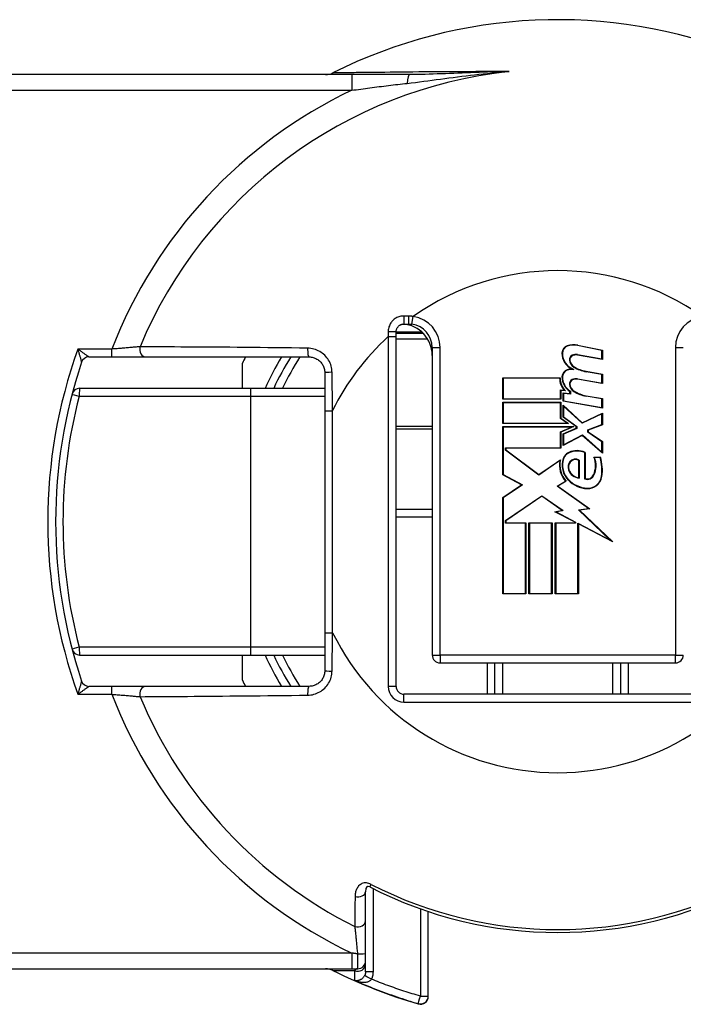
# Model space of a CAD drawing. Header units: inches. Extents: x 3 to 104, y 6 to 58.
# Tile 16 of 36: x 6.139 to 6.971, y 37.219 to 38.454. Entities that reach past the tile are written whole.
import ezdxf

# ---------------------------------------------------------------- set-up
doc = ezdxf.new("R2010")
doc.units = ezdxf.units.IN
doc.header["$MEASUREMENT"] = 0
doc.layers.add('Visible Edges(ANSI)', color=7, linetype='Continuous', lineweight=25)
doc.layers.add('Visible Tangent Edges(ANSI)', color=7, linetype='Continuous', lineweight=25)

msp = doc.modelspace()

# ---------------------------------------------------------------- linework, layer by layer
at = {"layer": 'Visible Edges(ANSI)'}
for p, q in [((6.5554, 38.3855), (5.8835, 38.3855)), ((6.6279, 38.3855), (6.5554, 38.3855)), ((6.6209, 38.0725), (6.6268, 38.0725)), ((6.6111, 38.0569), (6.6111, 38.0627)), ((6.6451, 38.0607), (6.6111, 38.0607)), ((6.6111, 37.6178), (6.6111, 38.0569)), ((6.6564, 38.043), (6.6564, 37.6572)), ((6.8693, 38.0395), (6.8387, 38.0454)), ((6.8388, 38.046), (6.8698, 38.0399)), ((6.2258, 38.0312), (6.2544, 38.0312)), ((6.2544, 38.0312), (6.2971, 38.0312)), ((6.2971, 38.0312), (6.5018, 38.0312)), ((6.8698, 38.028), (6.8386, 38.0335)), ((6.8387, 38.0341), (6.8693, 38.0287)), ((6.8693, 38.0287), (6.8693, 38.0395)), ((6.8698, 38.0399), (6.8698, 38.028)), ((6.4182, 37.9918), (6.4182, 38.0235)), ((6.5215, 38.0115), (6.5215, 37.9638)), ((6.8693, 38.0091), (6.8494, 38.0127)), ((6.8495, 38.0132), (6.8698, 38.0096)), ((6.8693, 37.9983), (6.8693, 38.0091)), ((6.8698, 38.0096), (6.8698, 37.9977)), ((6.7449, 38.005), (6.8167, 38.005)), ((6.7449, 37.9782), (6.7449, 38.005)), ((6.8161, 38.0045), (6.7454, 38.0045)), ((6.7454, 38.0045), (6.7454, 37.9787)), ((6.8698, 37.9977), (6.8386, 38.0032)), ((6.8387, 38.0037), (6.8693, 37.9983)), ((6.4288, 37.9918), (6.2141, 37.9918)), ((6.5215, 37.9918), (6.4288, 37.9918)), ((6.8174, 37.9787), (6.8174, 37.9899)), ((6.8174, 37.9899), (6.822, 37.9895)), ((6.8179, 37.9893), (6.8179, 37.9782)), ((6.8235, 37.9888), (6.8179, 37.9893)), ((6.8205, 37.986), (6.8292, 37.9853)), ((6.8205, 37.9758), (6.8205, 37.986)), ((6.8297, 37.9847), (6.821, 37.9854)), ((6.821, 37.9854), (6.821, 37.9762)), ((6.8292, 37.9853), (6.8292, 37.9879)), ((6.8297, 37.9882), (6.8297, 37.9847)), ((6.8693, 37.9785), (6.8494, 37.982)), ((6.8495, 37.9826), (6.8698, 37.979)), ((6.8179, 37.9782), (6.7449, 37.9782)), ((6.7449, 37.9744), (6.8179, 37.9744)), ((6.7449, 37.9475), (6.7449, 37.9744)), ((6.7454, 37.9787), (6.8174, 37.9787)), ((6.8174, 37.9738), (6.7454, 37.9738)), ((6.7454, 37.9738), (6.7454, 37.9481)), ((6.8174, 37.9541), (6.8174, 37.9738)), ((6.8179, 37.9744), (6.8179, 37.9543)), ((6.8698, 37.9671), (6.8205, 37.9758)), ((6.8205, 37.9706), (6.8444, 37.9486)), ((6.8205, 37.9558), (6.8205, 37.9706)), ((6.821, 37.9762), (6.8693, 37.9677)), ((6.8443, 37.948), (6.821, 37.9693)), ((6.821, 37.9693), (6.821, 37.9561)), ((6.8693, 37.9677), (6.8693, 37.9785)), ((6.8698, 37.979), (6.8698, 37.9671)), ((6.5215, 37.9638), (6.5215, 37.6852)), ((6.8693, 37.96), (6.8443, 37.948)), ((6.8444, 37.9486), (6.8698, 37.9608)), ((6.8693, 37.9466), (6.8693, 37.96)), ((6.8698, 37.9608), (6.8698, 37.9462)), ((6.8273, 37.9475), (6.7449, 37.9475)), ((6.7454, 37.9481), (6.8256, 37.9481)), ((6.8256, 37.9481), (6.8174, 37.9541)), ((6.8179, 37.9543), (6.8273, 37.9475)), ((6.8371, 37.9438), (6.8205, 37.9558)), ((6.821, 37.9561), (6.8376, 37.944)), ((6.8376, 37.944), (6.8376, 37.9415)), ((6.8517, 37.9398), (6.8693, 37.9466)), ((6.8698, 37.9462), (6.8522, 37.9394)), ((6.7449, 37.9438), (6.8339, 37.9438)), ((6.7449, 37.8833), (6.7449, 37.9438)), ((6.8312, 37.9432), (6.7454, 37.9432)), ((6.7454, 37.9432), (6.7454, 37.8836)), ((6.8174, 37.9373), (6.8312, 37.9432)), ((6.8174, 37.9172), (6.8174, 37.9373)), ((6.8339, 37.9438), (6.8179, 37.937)), ((6.8179, 37.937), (6.8179, 37.9167)), ((6.8205, 37.9348), (6.8371, 37.9419)), ((6.8205, 37.9202), (6.8205, 37.9348)), ((6.8446, 37.9326), (6.8205, 37.9202)), ((6.8376, 37.9415), (6.821, 37.9344)), ((6.821, 37.9344), (6.821, 37.9211)), ((6.821, 37.9211), (6.8447, 37.9333)), ((6.8371, 37.9419), (6.8371, 37.9438)), ((6.8698, 37.9104), (6.8446, 37.9326)), ((6.8447, 37.9333), (6.8693, 37.9116)), ((6.8517, 37.937), (6.8517, 37.9398)), ((6.8693, 37.9248), (6.8517, 37.937)), ((6.8522, 37.9394), (6.8522, 37.9372)), ((6.8522, 37.9372), (6.8698, 37.9251)), ((6.8693, 37.9116), (6.8693, 37.9248)), ((6.8698, 37.9251), (6.8698, 37.9104)), ((6.7484, 37.9142), (6.7484, 37.9172)), ((6.7484, 37.9172), (6.8174, 37.9172)), ((6.7903, 37.8829), (6.7484, 37.9142)), ((6.7489, 37.9167), (6.7489, 37.9145)), ((6.8179, 37.9167), (6.7489, 37.9167)), ((6.7489, 37.9145), (6.7903, 37.8836)), ((6.8479, 37.878), (6.8479, 37.9111)), ((6.8484, 37.9115), (6.8484, 37.8784)), ((6.7903, 37.8836), (6.8172, 37.9023)), ((6.8164, 37.9011), (6.7903, 37.8829)), ((6.8403, 37.8798), (6.8403, 37.9015)), ((6.8408, 37.9018), (6.8408, 37.8792)), ((6.8592, 37.9055), (6.8674, 37.9055)), ((6.867, 37.905), (6.86, 37.905)), ((6.7685, 37.8708), (6.7449, 37.8833)), ((6.7454, 37.8836), (6.7695, 37.8708)), ((6.7449, 37.8549), (6.7685, 37.8708)), ((6.7695, 37.8708), (6.7454, 37.8546)), ((6.8131, 37.869), (6.8237, 37.8753)), ((6.8246, 37.8752), (6.8141, 37.869)), ((6.8525, 37.8409), (6.8131, 37.869)), ((6.8141, 37.869), (6.8539, 37.8406)), ((6.7449, 37.734), (6.7449, 37.8549)), ((6.7454, 37.8546), (6.7454, 37.7345)), ((6.7484, 37.8259), (6.7939, 37.8571)), ((6.7939, 37.8565), (6.7489, 37.8256)), ((6.7939, 37.8571), (6.8206, 37.8385)), ((6.8193, 37.8387), (6.7939, 37.8565)), ((6.6111, 37.8403), (6.6564, 37.8403)), ((6.8102, 37.837), (6.8193, 37.8387)), ((6.8357, 37.8237), (6.8102, 37.837)), ((6.8206, 37.8385), (6.8118, 37.8367)), ((6.8118, 37.8367), (6.8362, 37.824)), ((6.8399, 37.8392), (6.8525, 37.8409)), ((6.8796, 37.8014), (6.8399, 37.8392)), ((6.8539, 37.8406), (6.8411, 37.8388)), ((6.8411, 37.8388), (6.8828, 37.7992)), ((6.7484, 37.8226), (6.7484, 37.8259)), ((6.7733, 37.8226), (6.7484, 37.8226)), ((6.7489, 37.8256), (6.7489, 37.8232)), ((6.7489, 37.8232), (6.7739, 37.8232)), ((6.7733, 37.7345), (6.7733, 37.8226)), ((6.7739, 37.8232), (6.7739, 37.734)), ((6.7777, 37.8232), (6.8067, 37.8232)), ((6.7777, 37.734), (6.7777, 37.8232)), ((6.8061, 37.8226), (6.7782, 37.8226)), ((6.7782, 37.8226), (6.7782, 37.7345)), ((6.8061, 37.7345), (6.8061, 37.8226)), ((6.8067, 37.8232), (6.8067, 37.734)), ((6.8107, 37.8232), (6.8357, 37.8232)), ((6.8107, 37.734), (6.8107, 37.8232)), ((6.8362, 37.8226), (6.8113, 37.8226)), ((6.8113, 37.8226), (6.8113, 37.7345)), ((6.8357, 37.8232), (6.8357, 37.8237)), ((6.8362, 37.824), (6.8362, 37.8226)), ((6.8392, 37.7345), (6.8392, 37.8225)), ((6.8392, 37.8225), (6.8796, 37.8014)), ((6.8397, 37.8216), (6.8397, 37.734)), ((6.8828, 37.7992), (6.8397, 37.8216)), ((6.7739, 37.734), (6.7449, 37.734)), ((6.7454, 37.7345), (6.7733, 37.7345)), ((6.8067, 37.734), (6.7777, 37.734)), ((6.7782, 37.7345), (6.8061, 37.7345)), ((6.8397, 37.734), (6.8107, 37.734)), ((6.8113, 37.7345), (6.8392, 37.7345)), ((6.5215, 37.6852), (6.5215, 37.6375)), ((6.2141, 37.6572), (6.4288, 37.6572)), ((6.4182, 37.6255), (6.4182, 37.6572)), ((6.4288, 37.6572), (6.5215, 37.6572)), ((6.6662, 37.6473), (6.9615, 37.6473)), ((6.7351, 37.608), (6.7351, 37.6473)), ((6.8926, 37.6473), (6.8926, 37.608)), ((6.2544, 37.6178), (6.2258, 37.6178)), ((6.2971, 37.6178), (6.2544, 37.6178)), ((6.5018, 37.6178), (6.2971, 37.6178)), ((7.0068, 37.608), (6.6209, 37.608)), ((6.5727, 37.3235), (6.5727, 37.3601)), ((6.6514, 37.2292), (6.6514, 37.3353)), ((6.5727, 37.2827), (6.5727, 37.3235)), ((6.5727, 37.2733), (6.5727, 37.2827)), ((6.5727, 37.2697), (6.5727, 37.2733)), ((6.5727, 37.2596), (6.5727, 37.2697)), ((5.87, 37.2635), (6.5554, 37.2635)), ((6.5554, 37.2635), (6.5629, 37.2635)), ((6.6514, 37.2288), (6.6514, 37.2292))]:
    msp.add_line(p, q, dxfattribs=at)
at = {"layer": 'Visible Edges(ANSI)', "flags": 128}
for points in [[(6.6111, 38.0627), (6.6111, 38.0633), (6.6112, 38.064), (6.6113, 38.0646), (6.6114, 38.0652), (6.6116, 38.0658), (6.6118, 38.0664), (6.6121, 38.067), (6.6124, 38.0676), (6.6127, 38.0682), (6.6131, 38.0687), (6.6135, 38.0692), (6.614, 38.0697), (6.6144, 38.0701), (6.6149, 38.0705), (6.6155, 38.0709), (6.616, 38.0712), (6.6166, 38.0715), (6.6172, 38.0718), (6.6178, 38.072), (6.6184, 38.0722), (6.619, 38.0723), (6.6197, 38.0725), (6.6203, 38.0725), (6.6209, 38.0725)], [(6.6268, 38.0725), (6.627, 38.0725), (6.6272, 38.0725), (6.6274, 38.0725), (6.6275, 38.0725), (6.6277, 38.0725), (6.6279, 38.0725), (6.6281, 38.0725), (6.6283, 38.0725), (6.6284, 38.0725), (6.6286, 38.0725), (6.6288, 38.0725), (6.629, 38.0725), (6.6291, 38.0724), (6.6293, 38.0724), (6.6295, 38.0724), (6.6297, 38.0724), (6.6298, 38.0724), (6.63, 38.0724), (6.6302, 38.0723), (6.6304, 38.0723), (6.6305, 38.0723), (6.6307, 38.0723), (6.6309, 38.0723), (6.631, 38.0722)], [(6.5018, 38.0312), (6.5031, 38.0312), (6.5044, 38.031), (6.5057, 38.0308), (6.5069, 38.0305), (6.5081, 38.0302), (6.5093, 38.0297), (6.5105, 38.0292), (6.5116, 38.0286), (6.5127, 38.0279), (6.5138, 38.0272), (6.5148, 38.0264), (6.5157, 38.0255), (6.5166, 38.0246), (6.5174, 38.0236), (6.5182, 38.0225), (6.5188, 38.0214), (6.5195, 38.0203), (6.52, 38.0191), (6.5205, 38.0179), (6.5208, 38.0167), (6.5211, 38.0154), (6.5214, 38.0141), (6.5215, 38.0128), (6.5215, 38.0115)], [(6.5215, 37.6375), (6.5215, 37.6362), (6.5214, 37.6349), (6.5211, 37.6336), (6.5208, 37.6323), (6.5205, 37.6311), (6.52, 37.6299), (6.5195, 37.6287), (6.5188, 37.6276), (6.5182, 37.6265), (6.5174, 37.6254), (6.5166, 37.6244), (6.5157, 37.6235), (6.5148, 37.6226), (6.5138, 37.6218), (6.5127, 37.6211), (6.5116, 37.6204), (6.5105, 37.6198), (6.5093, 37.6193), (6.5081, 37.6188), (6.5069, 37.6185), (6.5057, 37.6182), (6.5044, 37.618), (6.5031, 37.6179), (6.5018, 37.6178)], [(6.578, 37.3661), (6.5762, 37.3668), (6.5753, 37.3669), (6.5745, 37.3663), (6.5733, 37.364), (6.5727, 37.3601)]]:
    msp.add_lwpolyline(points, dxfattribs=at)
at = {"layer": 'Visible Edges(ANSI)'}
for centre, radius, start, end in [((6.8139, 37.8245), 0.6299, 20.4388, 116.6275), ((6.5227, 38.4052), 0.0197, 270, 296.6275), ((6.617, 38.0332), 0.0394, 0, 86.1753), ((6.6268, 38.043), 0.0295, 0, 81.818), ((6.8286, 38.0361), 0.00948, 108.4749, 179.6788), ((6.8286, 38.0361), 0.00894, 108.4749, 179.6788), ((6.8339, 38.0204), 0.026, 79, 108.4749), ((6.8339, 38.0204), 0.0255, 79, 108.4749), ((6.2258, 38.0214), 0.00984, 90, 161.4906), ((6.8139, 37.8245), 0.4429, 152.1819, 153.2951), ((6.8139, 37.8245), 0.3937, 148.3318, 154.8493), ((6.8413, 38.036), 0.0222, 179.6788, 243.9514), ((6.8413, 38.036), 0.0216, 179.6788, 250.8135), ((6.8344, 38.0278), 0.00596, 113.548, 186.1032), ((6.8344, 38.0278), 0.00542, 113.548, 186.1032), ((6.8367, 38.0226), 0.0117, 80.0082, 113.548), ((6.8367, 38.0226), 0.0111, 79.9917, 113.548), ((6.8139, 37.8245), 0.6299, 161.4906, 198.5094), ((6.8404, 38.0284), 0.0119, 186.1032, 237.6315), ((6.8404, 38.0284), 0.0114, 186.1032, 237.6098), ((6.8562, 38.0547), 0.0425, 238.5527, 260.8206), ((6.8562, 38.0547), 0.042, 238.5587, 260.8259), ((6.8283, 38.0063), 0.00916, 106.9927, 179.4777), ((6.8408, 38.0062), 0.0217, 179.4777, 237.4115), ((6.8283, 38.0063), 0.00861, 106.9927, 179.4777), ((6.8408, 38.0062), 0.0211, 179.4777, 238.2123), ((6.8332, 37.9901), 0.026, 93.6164, 106.9927), ((6.8332, 37.9901), 0.0255, 87.777, 106.9927), ((6.8384, 38.0045), 0.0222, 180.2225, 222.7325), ((6.8384, 38.0045), 0.0217, 178.7947, 226.5861), ((6.8344, 37.9974), 0.00596, 113.557, 186.0294), ((6.8404, 37.9981), 0.0119, 186.0294, 237.6009), ((6.8344, 37.9974), 0.00542, 113.557, 186.0294), ((6.8404, 37.9981), 0.0114, 186.0294, 237.6009), ((6.8367, 37.9922), 0.0117, 80, 113.557), ((6.8367, 37.9922), 0.0111, 80, 113.557), ((6.2141, 37.982), 0.00984, 90, 165.2875), ((6.8568, 38.0239), 0.0425, 237.6009, 260), ((6.8568, 38.0239), 0.042, 237.6009, 260), ((6.8334, 37.8989), 0.0137, 113.8447, 175.0803), ((6.8334, 37.8989), 0.0132, 113.8447, 175.1758), ((6.8381, 37.8882), 0.0255, 66.1557, 113.8447), ((6.8381, 37.8882), 0.0249, 66.9646, 113.8447), ((6.8463, 37.8956), 0.0304, 169.659, 221.9136), ((6.8463, 37.8956), 0.0298, 167.0782, 223.179), ((6.8463, 37.8956), 0.027, 170.4089, 224.1684), ((6.8463, 37.8956), 0.0265, 170.3607, 224.1684), ((6.8371, 37.8931), 0.0104, 141.1551, 199.3363), ((6.8371, 37.8931), 0.0099, 141.1551, 199.3363), ((6.8362, 37.8939), 0.00917, 59.4509, 141.1551), ((6.8362, 37.8939), 0.00863, 61.4919, 141.1551), ((6.8336, 37.8949), 0.0277, 334.6783, 22.5611), ((6.8336, 37.8949), 0.0283, 334.6783, 20.9242), ((6.815, 37.8892), 0.0543, 351.5605, 16.9142), ((6.815, 37.8892), 0.0548, 351.5605, 17.3344), ((6.8421, 37.8948), 0.0157, 199.3363, 265.2772), ((6.8421, 37.8948), 0.0152, 199.3363, 263.041), ((6.8509, 37.8868), 0.00921, 250.9897, 334.6783), ((6.8509, 37.8868), 0.00867, 253.5253, 334.6783), ((6.8527, 37.9019), 0.036, 224.1684, 266.5648), ((6.8527, 37.9019), 0.0354, 224.1684, 266.5648), ((6.8516, 37.8838), 0.0173, 266.5648, 351.5605), ((6.8516, 37.8838), 0.0178, 266.5648, 351.5605), ((6.2141, 37.667), 0.00984, 194.7125, 270), ((6.8139, 37.8245), 0.3937, 205.1507, 211.6682), ((6.6662, 37.6572), 0.00984, 180, 270), ((6.9615, 37.6572), 0.00984, 270, 0), ((6.2258, 37.6277), 0.00984, 198.5094, 270), ((6.8139, 37.8245), 0.4429, 206.7049, 207.8181), ((6.6209, 37.6178), 0.00984, 180, 270), ((6.8139, 37.8245), 0.5155, 242.7787, 297.2213), ((6.5629, 37.2733), 0.00984, 270, 0), ((6.5227, 37.2438), 0.0197, 63.3725, 90), ((6.8139, 37.8245), 0.6299, 243.3725, 253.8724), ((6.6416, 37.2288), 0.00984, 253.8724, 0)]:
    msp.add_arc(centre, radius, start, end, dxfattribs=at)
at = {"layer": 'Visible Tangent Edges(ANSI)'}
for p, q in [((6.5554, 38.3855), (6.5554, 38.3658)), ((5.8835, 38.3658), (6.5554, 38.3658)), ((6.6268, 38.0825), (6.6208, 38.0826)), ((6.631, 38.0722), (6.6324, 38.082)), ((6.6012, 38.0628), (6.6013, 38.0569)), ((6.6013, 38.0569), (6.6013, 37.6178)), ((6.6013, 38.0569), (6.6111, 38.0569)), ((6.6111, 38.0628), (6.6416, 38.0628)), ((6.6416, 38.0626), (6.6416, 38.0607)), ((6.6111, 38.054), (6.6504, 38.054)), ((6.6564, 38.043), (6.6662, 38.043)), ((6.6662, 37.6572), (6.6662, 38.043)), ((6.9615, 38.043), (6.9615, 37.6572)), ((6.9615, 38.043), (6.9713, 38.043)), ((6.2544, 38.041), (6.2118, 38.041)), ((6.2544, 38.0312), (6.2544, 38.041)), ((6.2136, 37.982), (6.4283, 37.982)), ((6.4283, 37.982), (6.5215, 37.982)), ((6.4283, 37.982), (6.4283, 37.667)), ((6.5215, 37.9638), (6.5314, 37.9638)), ((6.5314, 37.6852), (6.5314, 37.9638)), ((6.6564, 37.9441), (6.6111, 37.9441)), ((6.6111, 37.941), (6.6564, 37.941)), ((6.6111, 37.8304), (6.6564, 37.8304)), ((6.5215, 37.6852), (6.5314, 37.6852)), ((6.4283, 37.667), (6.2136, 37.667)), ((6.5215, 37.667), (6.4283, 37.667)), ((6.6564, 37.6572), (6.6662, 37.6572)), ((6.9615, 37.6572), (6.6662, 37.6572)), ((6.6662, 37.6572), (6.6662, 37.6473)), ((6.7253, 37.6473), (6.7253, 37.608)), ((6.745, 37.608), (6.745, 37.6473)), ((6.8827, 37.6473), (6.8827, 37.608)), ((6.9024, 37.608), (6.9024, 37.6473)), ((6.9615, 37.6572), (6.9713, 37.6572)), ((6.9615, 37.6473), (6.9615, 37.6572)), ((6.2544, 37.608), (6.2544, 37.6178)), ((6.6111, 37.6178), (6.6013, 37.6178)), ((6.2118, 37.608), (6.2544, 37.608)), ((6.6209, 37.5981), (6.6209, 37.608)), ((6.6209, 37.5981), (7.0068, 37.5981)), ((6.578, 37.3661), (6.5797, 37.3694)), ((6.5826, 37.2597), (6.5826, 37.3638)), ((6.6416, 37.3386), (6.6416, 37.2291)), ((6.5554, 37.2832), (5.87, 37.2832)), ((6.5554, 37.2832), (6.5554, 37.2635)), ((6.559, 37.2611), (6.5589, 37.2495)), ((6.5589, 37.2489), (6.5589, 37.2495)), ((6.6389, 37.2197), (6.6389, 37.2194))]:
    msp.add_line(p, q, dxfattribs=at)
at = {"layer": 'Visible Tangent Edges(ANSI)', "flags": 128}
for points in [[(6.7531, 38.3895), (6.7446, 38.3894), (6.7362, 38.3894), (6.7278, 38.3894), (6.7195, 38.3893), (6.7112, 38.3893), (6.703, 38.3892), (6.6947, 38.3892), (6.6866, 38.3891), (6.6785, 38.3891), (6.6705, 38.389), (6.6626, 38.3889), (6.6548, 38.3889), (6.6471, 38.3888), (6.6395, 38.3888), (6.632, 38.3887), (6.6247, 38.3886), (6.6175, 38.3886), (6.6105, 38.3885), (6.6037, 38.3884), (6.597, 38.3883), (6.5906, 38.3883), (6.5844, 38.3882), (6.5784, 38.3882), (6.5727, 38.3881)], [(6.6249, 38.3745), (6.6301, 38.3751), (6.6353, 38.3757), (6.6405, 38.3764), (6.6457, 38.3771), (6.6509, 38.3778), (6.6562, 38.3785), (6.6615, 38.3792), (6.6668, 38.3799), (6.6721, 38.3806), (6.6774, 38.3813), (6.6827, 38.382), (6.6881, 38.3827), (6.6934, 38.3834), (6.6988, 38.3841), (6.7042, 38.3847), (6.7096, 38.3854), (6.715, 38.386), (6.7204, 38.3866), (6.7258, 38.3871), (6.7312, 38.3876), (6.7367, 38.3881), (6.7421, 38.3886), (6.7476, 38.3891), (6.7531, 38.3895)], [(6.7531, 38.3895), (6.7476, 38.3893), (6.7422, 38.3892), (6.7367, 38.389), (6.7313, 38.3888), (6.7259, 38.3886), (6.7205, 38.3885), (6.7152, 38.3883), (6.7098, 38.3881), (6.7045, 38.3879), (6.6992, 38.3877), (6.6939, 38.3874), (6.6886, 38.3872), (6.6834, 38.387), (6.6782, 38.3868), (6.673, 38.3866), (6.6678, 38.3864), (6.6627, 38.3863), (6.6576, 38.3861), (6.6526, 38.3859), (6.6475, 38.3858), (6.6426, 38.3857), (6.6376, 38.3856), (6.6327, 38.3855), (6.6279, 38.3855)], [(6.5727, 38.3881), (6.5696, 38.3881), (6.5666, 38.388), (6.5638, 38.388), (6.561, 38.388), (6.5583, 38.3879), (6.5557, 38.3879), (6.5533, 38.3879), (6.5509, 38.3878), (6.5487, 38.3878), (6.5466, 38.3878), (6.5446, 38.3878), (6.5428, 38.3878), (6.541, 38.3877), (6.5394, 38.3877), (6.538, 38.3877), (6.5367, 38.3877), (6.5355, 38.3877), (6.5345, 38.3877), (6.5336, 38.3876), (6.5328, 38.3876), (6.5323, 38.3876), (6.5319, 38.3876), (6.5316, 38.3876), (6.5315, 38.3876)], [(6.5554, 38.3658), (6.5582, 38.3662), (6.5611, 38.3666), (6.5639, 38.367), (6.5668, 38.3674), (6.5697, 38.3678), (6.5725, 38.3682), (6.5754, 38.3685), (6.5783, 38.3689), (6.5812, 38.3693), (6.5841, 38.3697), (6.587, 38.37), (6.5899, 38.3704), (6.5928, 38.3708), (6.5957, 38.3711), (6.5986, 38.3715), (6.6015, 38.3718), (6.6044, 38.3722), (6.6073, 38.3725), (6.6103, 38.3729), (6.6132, 38.3732), (6.6161, 38.3735), (6.619, 38.3739), (6.622, 38.3742), (6.6249, 38.3745)], [(6.6208, 38.0826), (6.6195, 38.0825), (6.6182, 38.0824), (6.6169, 38.0822), (6.6156, 38.082), (6.6144, 38.0816), (6.6132, 38.0811), (6.612, 38.0806), (6.6109, 38.08), (6.6098, 38.0793), (6.6087, 38.0786), (6.6077, 38.0778), (6.6068, 38.0769), (6.6059, 38.0759), (6.6051, 38.0749), (6.6043, 38.0739), (6.6037, 38.0728), (6.6031, 38.0716), (6.6026, 38.0704), (6.6021, 38.0692), (6.6018, 38.068), (6.6015, 38.0667), (6.6013, 38.0654), (6.6012, 38.0641), (6.6012, 38.0628)], [(6.6324, 38.082), (6.6322, 38.082), (6.632, 38.082), (6.6317, 38.0821), (6.6315, 38.0821), (6.6313, 38.0821), (6.631, 38.0822), (6.6308, 38.0822), (6.6306, 38.0822), (6.6303, 38.0823), (6.6301, 38.0823), (6.6299, 38.0823), (6.6296, 38.0823), (6.6294, 38.0823), (6.6291, 38.0824), (6.6289, 38.0824), (6.6287, 38.0824), (6.6284, 38.0824), (6.6282, 38.0824), (6.628, 38.0824), (6.6277, 38.0824), (6.6275, 38.0825), (6.6272, 38.0825), (6.627, 38.0825), (6.6268, 38.0825)], [(6.2898, 38.0441), (6.2887, 38.044), (6.2876, 38.0439), (6.2864, 38.0438), (6.2851, 38.0437), (6.2839, 38.0436), (6.2825, 38.0434), (6.2812, 38.0433), (6.2798, 38.0432), (6.2784, 38.0431), (6.2769, 38.0429), (6.2754, 38.0428), (6.2739, 38.0427), (6.2724, 38.0425), (6.2708, 38.0424), (6.2692, 38.0423), (6.2676, 38.0421), (6.266, 38.042), (6.2644, 38.0419), (6.2627, 38.0417), (6.2611, 38.0416), (6.2594, 38.0415), (6.2577, 38.0413), (6.2561, 38.0412), (6.2544, 38.041)], [(6.5001, 38.0422), (6.49, 38.0424), (6.48, 38.0425), (6.47, 38.0426), (6.4601, 38.0427), (6.4502, 38.0428), (6.4404, 38.0429), (6.4307, 38.043), (6.4212, 38.0431), (6.4117, 38.0432), (6.4023, 38.0433), (6.3931, 38.0433), (6.3841, 38.0434), (6.3751, 38.0435), (6.3664, 38.0436), (6.3578, 38.0436), (6.3494, 38.0437), (6.3412, 38.0437), (6.3331, 38.0438), (6.3253, 38.0439), (6.3177, 38.0439), (6.3103, 38.044), (6.3032, 38.044), (6.2964, 38.0441), (6.2898, 38.0441)], [(6.2258, 38.0312), (6.2258, 38.0312), (6.2257, 38.0313), (6.2255, 38.0314), (6.2253, 38.0316), (6.2249, 38.0318), (6.2245, 38.0321), (6.2241, 38.0324), (6.2236, 38.0328), (6.2231, 38.0331), (6.2225, 38.0335), (6.2219, 38.034), (6.2212, 38.0344), (6.2205, 38.0349), (6.2198, 38.0354), (6.2191, 38.0359), (6.2183, 38.0365), (6.2175, 38.037), (6.2167, 38.0376), (6.2159, 38.0381), (6.2151, 38.0387), (6.2143, 38.0393), (6.2135, 38.0399), (6.2127, 38.0405), (6.2118, 38.041)], [(6.2118, 38.041), (6.2121, 38.0401), (6.2124, 38.0391), (6.2127, 38.0381), (6.2129, 38.0372), (6.2132, 38.0362), (6.2135, 38.0353), (6.2137, 38.0343), (6.214, 38.0334), (6.2142, 38.0325), (6.2145, 38.0316), (6.2147, 38.0308), (6.215, 38.03), (6.2152, 38.0292), (6.2154, 38.0285), (6.2156, 38.0278), (6.2158, 38.0271), (6.2159, 38.0265), (6.2161, 38.026), (6.2162, 38.0256), (6.2163, 38.0252), (6.2164, 38.0249), (6.2165, 38.0247), (6.2165, 38.0245), (6.2165, 38.0245)], [(6.5307, 38.0119), (6.5306, 38.0139), (6.5304, 38.0159), (6.5301, 38.0178), (6.5296, 38.0198), (6.529, 38.0217), (6.5282, 38.0235), (6.5274, 38.0253), (6.5264, 38.027), (6.5253, 38.0287), (6.5242, 38.0303), (6.5229, 38.0319), (6.5215, 38.0333), (6.52, 38.0346), (6.5185, 38.0359), (6.5169, 38.037), (6.5152, 38.0381), (6.5134, 38.039), (6.5116, 38.0398), (6.5098, 38.0405), (6.5079, 38.0411), (6.506, 38.0416), (6.504, 38.0419), (6.5021, 38.0421), (6.5001, 38.0422)], [(6.5314, 37.9638), (6.5313, 37.9658), (6.5313, 37.9678), (6.5313, 37.9698), (6.5313, 37.9718), (6.5312, 37.9738), (6.5312, 37.9758), (6.5312, 37.9778), (6.5312, 37.9798), (6.5311, 37.9818), (6.5311, 37.9838), (6.5311, 37.9858), (6.5311, 37.9878), (6.531, 37.9899), (6.531, 37.9919), (6.531, 37.9939), (6.5309, 37.9959), (6.5309, 37.9979), (6.5309, 37.9999), (6.5309, 38.0019), (6.5308, 38.0039), (6.5308, 38.0059), (6.5308, 38.0079), (6.5308, 38.0099), (6.5307, 38.0119)], [(6.5307, 37.6371), (6.5308, 37.6391), (6.5308, 37.6411), (6.5308, 37.6431), (6.5308, 37.6451), (6.5309, 37.6471), (6.5309, 37.6491), (6.5309, 37.6511), (6.5309, 37.6531), (6.531, 37.6551), (6.531, 37.6572), (6.531, 37.6592), (6.5311, 37.6612), (6.5311, 37.6632), (6.5311, 37.6652), (6.5311, 37.6672), (6.5312, 37.6692), (6.5312, 37.6712), (6.5312, 37.6732), (6.5312, 37.6752), (6.5313, 37.6772), (6.5313, 37.6792), (6.5313, 37.6812), (6.5313, 37.6832), (6.5314, 37.6852)], [(6.5001, 37.6068), (6.5021, 37.6069), (6.504, 37.6071), (6.506, 37.6074), (6.5079, 37.6079), (6.5098, 37.6085), (6.5116, 37.6092), (6.5134, 37.61), (6.5152, 37.6109), (6.5169, 37.612), (6.5185, 37.6131), (6.52, 37.6144), (6.5215, 37.6157), (6.5229, 37.6172), (6.5242, 37.6187), (6.5253, 37.6203), (6.5264, 37.622), (6.5274, 37.6237), (6.5282, 37.6255), (6.529, 37.6274), (6.5296, 37.6292), (6.5301, 37.6312), (6.5304, 37.6331), (6.5306, 37.6351), (6.5307, 37.6371)], [(6.2165, 37.6245), (6.2165, 37.6245), (6.2165, 37.6243), (6.2164, 37.6241), (6.2163, 37.6238), (6.2162, 37.6234), (6.2161, 37.623), (6.2159, 37.6225), (6.2158, 37.6219), (6.2156, 37.6212), (6.2154, 37.6205), (6.2152, 37.6198), (6.215, 37.619), (6.2147, 37.6182), (6.2145, 37.6174), (6.2142, 37.6165), (6.214, 37.6156), (6.2137, 37.6147), (6.2135, 37.6138), (6.2132, 37.6128), (6.2129, 37.6119), (6.2127, 37.6109), (6.2124, 37.6099), (6.2121, 37.6089), (6.2118, 37.608)], [(6.2118, 37.608), (6.2127, 37.6086), (6.2135, 37.6091), (6.2143, 37.6097), (6.2151, 37.6103), (6.2159, 37.6109), (6.2167, 37.6114), (6.2175, 37.612), (6.2183, 37.6125), (6.2191, 37.6131), (6.2198, 37.6136), (6.2205, 37.6141), (6.2212, 37.6146), (6.2219, 37.615), (6.2225, 37.6155), (6.2231, 37.6159), (6.2236, 37.6163), (6.2241, 37.6166), (6.2245, 37.6169), (6.2249, 37.6172), (6.2253, 37.6174), (6.2255, 37.6176), (6.2257, 37.6177), (6.2258, 37.6178), (6.2258, 37.6178)], [(6.2544, 37.608), (6.2561, 37.6078), (6.2577, 37.6077), (6.2594, 37.6076), (6.2611, 37.6074), (6.2627, 37.6073), (6.2644, 37.6071), (6.266, 37.607), (6.2676, 37.6069), (6.2692, 37.6067), (6.2708, 37.6066), (6.2724, 37.6065), (6.2739, 37.6063), (6.2754, 37.6062), (6.2769, 37.6061), (6.2784, 37.6059), (6.2798, 37.6058), (6.2812, 37.6057), (6.2825, 37.6056), (6.2839, 37.6054), (6.2851, 37.6053), (6.2864, 37.6052), (6.2876, 37.6051), (6.2887, 37.605), (6.2898, 37.6049)], [(6.2898, 37.6049), (6.2964, 37.605), (6.3032, 37.605), (6.3103, 37.605), (6.3177, 37.6051), (6.3253, 37.6051), (6.3331, 37.6052), (6.3412, 37.6053), (6.3494, 37.6053), (6.3578, 37.6054), (6.3664, 37.6055), (6.3751, 37.6055), (6.3841, 37.6056), (6.3931, 37.6057), (6.4023, 37.6058), (6.4117, 37.6058), (6.4212, 37.6059), (6.4307, 37.606), (6.4404, 37.6061), (6.4502, 37.6062), (6.4601, 37.6063), (6.47, 37.6064), (6.48, 37.6065), (6.49, 37.6067), (6.5001, 37.6068)], [(6.5797, 37.3694), (6.5783, 37.37), (6.5768, 37.3706), (6.5753, 37.371), (6.5738, 37.3712), (6.5723, 37.3712), (6.5709, 37.3711), (6.5695, 37.3708), (6.5682, 37.3703), (6.5671, 37.3697), (6.566, 37.369), (6.565, 37.3682), (6.5641, 37.3674), (6.5634, 37.3664), (6.5627, 37.3654), (6.5621, 37.3644), (6.5615, 37.3633), (6.5611, 37.3622), (6.5607, 37.3611), (6.5603, 37.36), (6.5601, 37.3588), (6.5599, 37.3576), (6.5597, 37.3564), (6.5596, 37.3552), (6.5596, 37.354)], [(6.5596, 37.354), (6.5596, 37.3523), (6.5596, 37.3506), (6.5596, 37.349), (6.5595, 37.3473), (6.5595, 37.3457), (6.5595, 37.344), (6.5595, 37.3424), (6.5595, 37.3408), (6.5595, 37.3392), (6.5595, 37.3376), (6.5595, 37.336), (6.5595, 37.3344), (6.5594, 37.3329), (6.5594, 37.3313), (6.5594, 37.3298), (6.5594, 37.3282), (6.5594, 37.3267), (6.5594, 37.3252), (6.5594, 37.3237), (6.5594, 37.3223), (6.5594, 37.3208), (6.5593, 37.3193), (6.5593, 37.3179), (6.5593, 37.3165)], [(6.5593, 37.3165), (6.5594, 37.3154), (6.5595, 37.3143), (6.5597, 37.3131), (6.5598, 37.3119), (6.5599, 37.3107), (6.56, 37.3094), (6.5602, 37.308), (6.5603, 37.3067), (6.5604, 37.3053), (6.5606, 37.3039), (6.5607, 37.3025), (6.5609, 37.301), (6.561, 37.2995), (6.5611, 37.298), (6.5613, 37.2965), (6.5614, 37.2949), (6.5616, 37.2934), (6.5617, 37.2918), (6.5619, 37.2902), (6.562, 37.2886), (6.5622, 37.287), (6.5623, 37.2854), (6.5625, 37.2838), (6.5626, 37.2822)], [(6.5626, 37.2822), (6.5623, 37.2822), (6.562, 37.2823), (6.5617, 37.2823), (6.5614, 37.2823), (6.5611, 37.2824), (6.5608, 37.2824), (6.5605, 37.2825), (6.5602, 37.2825), (6.5599, 37.2825), (6.5596, 37.2826), (6.5593, 37.2826), (6.559, 37.2827), (6.5587, 37.2827), (6.5584, 37.2827), (6.5581, 37.2828), (6.5578, 37.2828), (6.5575, 37.2829), (6.5572, 37.2829), (6.5569, 37.283), (6.5566, 37.283), (6.5563, 37.283), (6.556, 37.2831), (6.5557, 37.2831), (6.5554, 37.2832)], [(6.5626, 37.2822), (6.5626, 37.2809), (6.5626, 37.2797), (6.5626, 37.2785), (6.5626, 37.2773), (6.5627, 37.2761), (6.5627, 37.2749), (6.5627, 37.2738), (6.5627, 37.2728), (6.5627, 37.2717), (6.5627, 37.2707), (6.5627, 37.2698), (6.5627, 37.2689), (6.5627, 37.2681), (6.5627, 37.2673), (6.5627, 37.2666), (6.5628, 37.266), (6.5628, 37.2654), (6.5628, 37.2649), (6.5628, 37.2645), (6.5628, 37.2641), (6.5628, 37.2638), (6.5628, 37.2636), (6.5629, 37.2635), (6.5629, 37.2635)], [(6.5315, 37.2614), (6.5316, 37.2614), (6.5317, 37.2614), (6.532, 37.2614), (6.5323, 37.2614), (6.5328, 37.2614), (6.5334, 37.2614), (6.534, 37.2614), (6.5348, 37.2614), (6.5356, 37.2613), (6.5366, 37.2613), (6.5376, 37.2613), (6.5387, 37.2613), (6.54, 37.2613), (6.5413, 37.2613), (6.5427, 37.2613), (6.5442, 37.2612), (6.5458, 37.2612), (6.5474, 37.2612), (6.5492, 37.2612), (6.551, 37.2612), (6.5529, 37.2611), (6.5548, 37.2611), (6.5569, 37.2611), (6.559, 37.2611)], [(6.5716, 37.2549), (6.5712, 37.2542), (6.5708, 37.2536), (6.5703, 37.253), (6.5698, 37.2524), (6.5693, 37.2519), (6.5688, 37.2514), (6.5683, 37.2509), (6.5677, 37.2505), (6.5671, 37.2501), (6.5666, 37.2498), (6.566, 37.2495), (6.5654, 37.2492), (6.5648, 37.249), (6.5643, 37.2488), (6.5637, 37.2487), (6.5631, 37.2486), (6.5626, 37.2485), (6.562, 37.2485), (6.5615, 37.2485), (6.5609, 37.2485), (6.5604, 37.2485), (6.5599, 37.2486), (6.5594, 37.2487), (6.5589, 37.2489)], [(6.5629, 37.2635), (6.5627, 37.2635), (6.5625, 37.2635), (6.5624, 37.2634), (6.5622, 37.2634), (6.562, 37.2634), (6.5619, 37.2633), (6.5617, 37.2633), (6.5616, 37.2632), (6.5614, 37.2631), (6.5612, 37.263), (6.5611, 37.263), (6.5609, 37.2629), (6.5607, 37.2627), (6.5606, 37.2626), (6.5604, 37.2625), (6.5602, 37.2624), (6.5601, 37.2622), (6.5599, 37.2621), (6.5598, 37.2619), (6.5596, 37.2618), (6.5594, 37.2616), (6.5593, 37.2614), (6.5591, 37.2613), (6.559, 37.2611)], [(6.5727, 37.2596), (6.5727, 37.2594), (6.5727, 37.2592), (6.5727, 37.259), (6.5727, 37.2588), (6.5727, 37.2586), (6.5726, 37.2584), (6.5726, 37.2582), (6.5726, 37.258), (6.5725, 37.2578), (6.5725, 37.2576), (6.5725, 37.2574), (6.5724, 37.2572), (6.5724, 37.257), (6.5723, 37.2568), (6.5723, 37.2566), (6.5722, 37.2564), (6.5721, 37.2562), (6.5721, 37.256), (6.572, 37.2558), (6.5719, 37.2556), (6.5718, 37.2554), (6.5717, 37.2552), (6.5717, 37.2551), (6.5716, 37.2549)], [(6.5803, 37.2504), (6.5804, 37.2507), (6.5806, 37.2511), (6.5808, 37.2515), (6.581, 37.2518), (6.5811, 37.2522), (6.5813, 37.2526), (6.5814, 37.253), (6.5815, 37.2534), (6.5816, 37.2537), (6.5818, 37.2541), (6.5819, 37.2545), (6.582, 37.2549), (6.5821, 37.2553), (6.5821, 37.2557), (6.5822, 37.2561), (6.5823, 37.2565), (6.5824, 37.2569), (6.5824, 37.2573), (6.5825, 37.2577), (6.5825, 37.2581), (6.5825, 37.2585), (6.5825, 37.2589), (6.5825, 37.2593), (6.5826, 37.2597)], [(6.5589, 37.2489), (6.5598, 37.2485), (6.5608, 37.2482), (6.5618, 37.2478), (6.5628, 37.2475), (6.5638, 37.2473), (6.5648, 37.2471), (6.5658, 37.2469), (6.5668, 37.2467), (6.5678, 37.2466), (6.5688, 37.2465), (6.5698, 37.2465), (6.5708, 37.2465), (6.5717, 37.2465), (6.5727, 37.2466), (6.5736, 37.2468), (6.5746, 37.247), (6.5755, 37.2472), (6.5763, 37.2475), (6.5771, 37.2478), (6.5779, 37.2482), (6.5786, 37.2487), (6.5792, 37.2492), (6.5798, 37.2498), (6.5803, 37.2504)], [(6.5589, 37.2489), (6.5621, 37.2475), (6.5654, 37.246), (6.5687, 37.2446), (6.5719, 37.2433), (6.5752, 37.2419), (6.5785, 37.2406), (6.5818, 37.2393), (6.5851, 37.238), (6.5884, 37.2367), (6.5918, 37.2354), (6.5951, 37.2342), (6.5984, 37.2329), (6.6018, 37.2317), (6.6051, 37.2306), (6.6085, 37.2294), (6.6118, 37.2282), (6.6152, 37.2271), (6.6185, 37.226), (6.6219, 37.2249), (6.6253, 37.2238), (6.6287, 37.2228), (6.6321, 37.2217), (6.6355, 37.2207), (6.6389, 37.2197)], [(6.6416, 37.2291), (6.639, 37.2298), (6.6364, 37.2306), (6.6338, 37.2314), (6.6312, 37.2322), (6.6287, 37.233), (6.6261, 37.2338), (6.6235, 37.2346), (6.6209, 37.2355), (6.6184, 37.2363), (6.6158, 37.2372), (6.6132, 37.238), (6.6107, 37.2389), (6.6081, 37.2398), (6.6056, 37.2407), (6.603, 37.2416), (6.6005, 37.2426), (6.5979, 37.2435), (6.5954, 37.2445), (6.5929, 37.2454), (6.5903, 37.2464), (6.5878, 37.2474), (6.5853, 37.2484), (6.5828, 37.2494), (6.5803, 37.2504)]]:
    msp.add_lwpolyline(points, dxfattribs=at)
at = {"layer": 'Visible Tangent Edges(ANSI)'}
for centre, radius, start, end in [((6.8139, 37.8245), 0.5682, 96.1422, 157.2661), ((6.8139, 37.8245), 0.5999, 115.5253, 158.841), ((6.8139, 37.8245), 0.315, 54.8331, 125.1669), ((6.6268, 38.043), 0.0394, 0, 81.818), ((7.0009, 38.043), 0.0394, 98.182, 180), ((6.8139, 37.8245), 0.315, 132.4542, 153.7503), ((6.6613, 38.0626), 0.0197, 179.5, 180), ((6.8139, 37.8245), 0.6398, 160.2168, 199.7832), ((6.8139, 37.8245), 0.4035, 149.1898, 155.5037), ((6.8139, 37.8245), 0.3839, 147.421, 154.1576), ((6.8133, 37.8245), 0.6201, 165.2875, 194.7125), ((6.8139, 37.8245), 0.315, 206.2497, 333.7503), ((6.8139, 37.8245), 0.4035, 204.4963, 210.8102), ((6.8139, 37.8245), 0.3839, 205.8424, 212.579), ((6.6209, 37.6178), 0.0197, 180, 270), ((6.8139, 37.8245), 0.5999, 201.159, 244.4747), ((6.8139, 37.8245), 0.5682, 202.7339, 243.3889), ((6.8139, 37.8245), 0.5118, 242.7787, 297.2213)]:
    msp.add_arc(centre, radius, start, end, dxfattribs=at)
for centre, major_axis, ratio, start_param, end_param in [((6.6279, 38.3658), (0, 0.0197), 0.168504, 0, 1.114789), ((6.6209, 38.0824), (0, -0.00984), 0.013916, 4.69379, 6.283185), ((6.6268, 38.0824), (0, -0.00984), 0.006897, 4.702879, 6.283185), ((6.6013, 38.0627), (0.00984, 0), 0.010533, 0, 1.580197), ((6.6613, 38.0627), (-0.0197, 0), 0.5, 6.170624, 6.274459), ((6.6416, 38.0629), (-0.00984, 0.00009), 0.008726, 1.570872, 1.708328), ((6.6416, 38.0627), (-0.00984, 0), 0.008727, 1.570796, 1.726924), ((6.2971, 38.041), (0, -0.00984), 0.780297, 4.396397, 6.283185), ((6.5018, 38.041), (0, -0.00984), 0.175836, 4.590958, 6.283185), ((6.5314, 38.0115), (-0.00984, 0), 0.043172, 4.77751, 6.283185), ((6.2141, 37.982), (-0.00952, 0.0025), 0.013309, 0, 1.520155), ((6.2141, 37.982), (0, 0.00984), 0.052336, 0, 1.570796), ((6.4288, 37.982), (0, 0.00984), 0.052336, 0, 1.570796), ((6.2141, 37.667), (-0.00952, -0.0025), 0.013309, 4.763031, 6.283185), ((6.2141, 37.667), (0, -0.00984), 0.052336, 4.712389, 6.283185), ((6.4288, 37.667), (0, -0.00984), 0.052336, 4.712389, 6.283185), ((6.5314, 37.6375), (-0.00984, 0), 0.043172, 0, 1.505676), ((6.2971, 37.608), (0, 0.00984), 0.780297, 0, 1.886789), ((6.5018, 37.608), (0, 0.00984), 0.175836, 0, 1.692227), ((6.5629, 37.3601), (0.00984, 0), 0.650925, 4.37415, 6.283185), ((6.5629, 37.3235), (0.00984, 0), 0.770684, 4.343908, 6.283185), ((6.5629, 37.2827), (0.00984, 0), 0.050668, 4.688923, 6.283185), ((6.5629, 37.2697), (0.00984, 0), 0.95643, 4.304028, 6.283185), ((6.5803, 37.2503), (-0.00871, 0.00458), 0.007725, 4.716449, 6.227691), ((6.5826, 37.2596), (-0.00984, 0), 0.008727, 4.712389, 6.283185), ((6.6416, 37.2292), (0.00984, 0), 0.99881, 4.43107, 6.283185), ((6.6416, 37.2292), (-0.00274, -0.00945), 0.002426, 0.046862, 1.562414), ((6.6416, 37.2292), (0.00984, 0), 0.008727, 4.712389, 6.283185)]:
    msp.add_ellipse(centre, major_axis=major_axis, ratio=ratio, start_param=start_param, end_param=end_param, dxfattribs=at)

doc.saveas('drawing.dxf')
